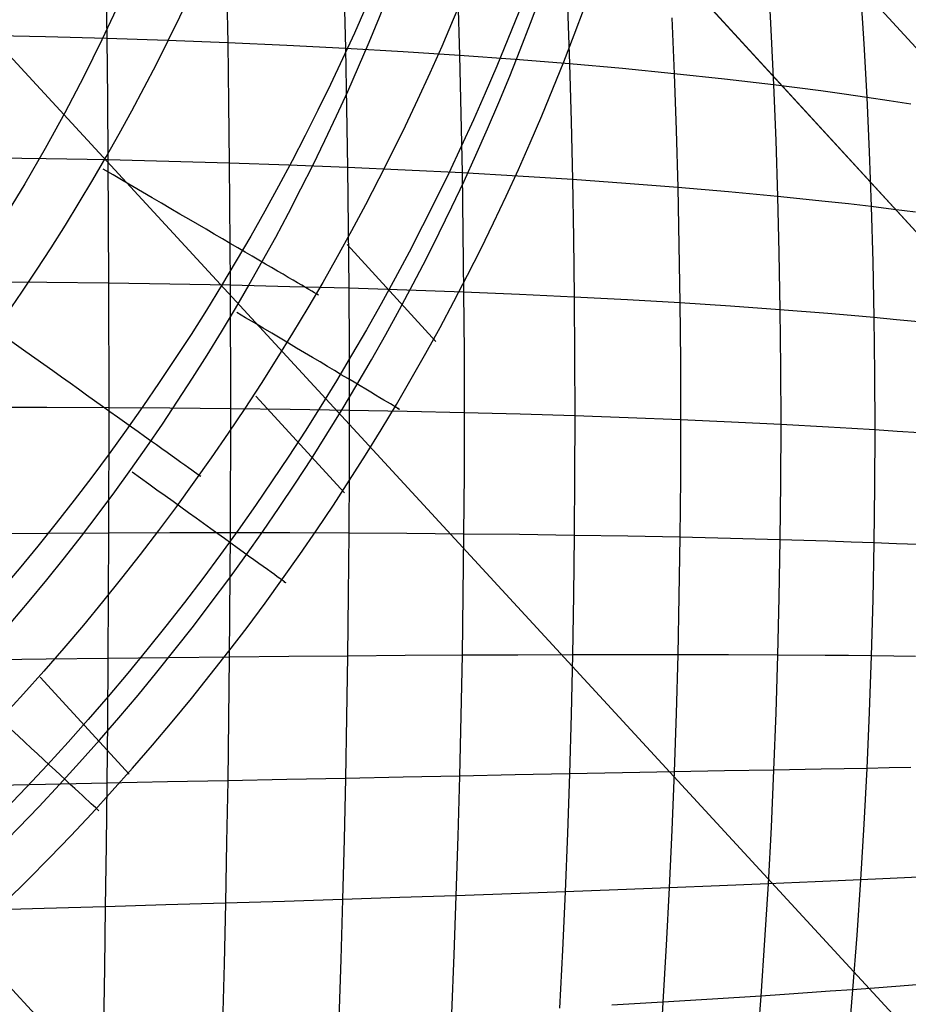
# Model space of a CAD drawing. Extents: x -274 to 274, y -220 to 276.
# Tile 73 of 164: x -197.39 to -193.87, y 218.27 to 222.17. Entities that reach past the tile are written whole.
import ezdxf

# ---------------------------------------------------------------- set-up
doc = ezdxf.new("R2010")
doc.units = 0
doc.layers.add('PREDEFINITO', color=7, linetype='CONTINUOUS')

msp = doc.modelspace()

# ---------------------------------------------------------------- linework, layer by layer
at = {"layer": 'PREDEFINITO'}
for p, q in [((-204.5227, 232.9913, 1), (-176.7791, 202.7145, 261.0055)), ((-188.1037, 215.0732, 672.9243), (-199.0157, 226.9816, 748.9079)), ((-197.3964, 225.9438, 1), (-169.7975, 195.8249, 259.6677)), ((-189.0225, 212.9055, 724.6361), (-197.7714, 222.4004, 722.6212)), ((-194.426, 222.3479, 752.7843), (-194.4142, 222.1331, 752.8506)), ((-197.0487, 222.3363, 753.2502), (-197.0459, 222.0992, 753.3151)), ((-196.571, 222.317, 753.229), (-196.5669, 222.0821, 753.2937)), ((-196.1056, 222.2919, 753.1901), (-196.1002, 222.0597, 753.2545)), ((-195.6547, 222.261, 753.1332), (-195.6482, 222.0318, 753.1971)), ((-194.0592, 222.2887, 752.6524), (-194.0459, 222.0785, 752.7182)), ((-196.9964, 222.2398, 5), (-197.0653, 222.0934, 5)), ((-195.221, 222.2243, 753.0578), (-195.2131, 221.9986, 753.1213)), ((-194.8067, 222.1816, 752.9638), (-194.7976, 221.9598, 753.0268)), ((-197.2892, 222.1058, 753.3192), (-197.5347, 222.1111, 753.319)), ((-197.0459, 222.0992, 753.3151), (-197.2892, 222.1058, 753.3192)), ((-194.4142, 222.1331, 752.8506), (-194.4039, 221.9155, 752.9131)), ((-197.0653, 222.0934, 5), (-197.1373, 221.9484, 5)), ((-196.8051, 222.0913, 753.3066), (-197.0459, 222.0992, 753.3151)), ((-197.0459, 222.0992, 753.3151), (-197.0436, 221.8597, 753.3761)), ((-196.5669, 222.0821, 753.2937), (-196.8051, 222.0913, 753.3066)), ((-196.3319, 222.0716, 753.2763), (-196.5669, 222.0821, 753.2937)), ((-196.5669, 222.0821, 753.2937), (-196.5635, 221.8448, 753.3544)), ((-196.1002, 222.0597, 753.2545), (-196.3319, 222.0716, 753.2763)), ((-194.0459, 222.0785, 752.7182), (-194.0344, 221.8657, 752.78)), ((-195.8722, 222.0464, 753.2281), (-196.1002, 222.0597, 753.2545)), ((-196.1002, 222.0597, 753.2545), (-196.0957, 221.825, 753.3149)), ((-195.6482, 222.0318, 753.1971), (-195.8722, 222.0464, 753.2281)), ((-195.4284, 222.0159, 753.1616), (-195.6482, 222.0318, 753.1971)), ((-195.6482, 222.0318, 753.1971), (-195.6426, 221.8002, 753.2572)), ((-195.2131, 221.9986, 753.1213), (-195.4284, 222.0159, 753.1616)), ((-195.0028, 221.9799, 753.0764), (-195.2131, 221.9986, 753.1213)), ((-195.2131, 221.9986, 753.1213), (-195.2065, 221.7704, 753.1809)), ((-194.7976, 221.9598, 753.0268), (-195.0028, 221.9799, 753.0764)), ((-194.5979, 221.9383, 752.9723), (-194.7976, 221.9598, 753.0268)), ((-194.7976, 221.9598, 753.0268), (-194.79, 221.7355, 753.0858)), ((-197.1373, 221.9484, 5), (-197.2123, 221.8051, 5)), ((-194.4039, 221.9155, 752.9131), (-194.5979, 221.9383, 752.9723)), ((-194.216, 221.8913, 752.849), (-194.4039, 221.9155, 752.9131)), ((-194.4039, 221.9155, 752.9131), (-194.3952, 221.6955, 752.9715)), ((-194.1244, 221.8786, 752.8151), (-194.216, 221.8913, 752.849)), ((-194.0344, 221.8657, 752.78), (-194.1244, 221.8786, 752.8151)), ((-197.0436, 221.8597, 753.3761), (-197.0416, 221.6179, 753.4331)), ((-196.5635, 221.8448, 753.3544), (-196.5607, 221.6053, 753.4112)), ((-193.9461, 221.8523, 752.7436), (-194.0344, 221.8657, 752.78)), ((-194.0344, 221.8657, 752.78), (-194.0248, 221.6504, 752.8378)), ((-193.8595, 221.8387, 752.7061), (-193.9461, 221.8523, 752.7436)), ((-197.2123, 221.8051, 5), (-197.2903, 221.6633, 5)), ((-196.0957, 221.825, 753.3149), (-196.092, 221.5882, 753.3714)), ((-195.6426, 221.8002, 753.2572), (-195.638, 221.5665, 753.3132)), ((-195.2065, 221.7704, 753.1809), (-195.2011, 221.5401, 753.2365)), ((-194.79, 221.7355, 753.0858), (-194.7837, 221.5091, 753.1408)), ((-194.3952, 221.6955, 752.9715), (-194.3882, 221.4734, 753.0259)), ((-197.2903, 221.6633, 5), (-197.3712, 221.5232, 5)), ((-194.0248, 221.6504, 752.8378), (-194.0168, 221.433, 752.8915)), ((-197.2859, 221.6226, 753.4375), (-197.5324, 221.6261, 753.4375)), ((-197.0416, 221.6179, 753.4331), (-197.2859, 221.6226, 753.4375)), ((-196.7998, 221.6122, 753.4244), (-197.0416, 221.6179, 753.4331)), ((-197.0416, 221.6179, 753.4331), (-197.0391, 221.1292, 753.5353)), ((-196.5607, 221.6053, 753.4112), (-196.7998, 221.6122, 753.4244)), ((-196.3247, 221.5973, 753.3936), (-196.5607, 221.6053, 753.4112)), ((-196.5607, 221.6053, 753.4112), (-196.5569, 221.1211, 753.5128)), ((-196.092, 221.5882, 753.3714), (-196.3247, 221.5973, 753.3936)), ((-195.863, 221.5779, 753.3446), (-196.092, 221.5882, 753.3714)), ((-196.092, 221.5882, 753.3714), (-196.0891, 221.3495, 753.4238)), ((-195.638, 221.5665, 753.3132), (-195.863, 221.5779, 753.3446)), ((-195.4173, 221.5539, 753.2772), (-195.638, 221.5665, 753.3132)), ((-195.638, 221.5665, 753.3132), (-195.6345, 221.3309, 753.3652)), ((-197.3712, 221.5232, 5), (-197.4551, 221.3848, 5)), ((-195.2011, 221.5401, 753.2365), (-195.4173, 221.5539, 753.2772)), ((-194.9898, 221.5252, 753.191), (-195.2011, 221.5401, 753.2365)), ((-195.2011, 221.5401, 753.2365), (-195.1969, 221.308, 753.288)), ((-194.7837, 221.5091, 753.1408), (-194.9898, 221.5252, 753.191)), ((-194.5831, 221.4919, 753.0858), (-194.7837, 221.5091, 753.1408)), ((-194.7837, 221.5091, 753.1408), (-194.7789, 221.2809, 753.1918)), ((-194.3882, 221.4734, 753.0259), (-194.5831, 221.4919, 753.0858)), ((-194.1993, 221.4538, 752.9612), (-194.3882, 221.4734, 753.0259)), ((-194.3882, 221.4734, 753.0259), (-194.3826, 221.2495, 753.0763)), ((-194.1073, 221.4436, 752.927), (-194.1993, 221.4538, 752.9612)), ((-194.0168, 221.433, 752.8915), (-194.1073, 221.4436, 752.927)), ((-190.8947, 211.2479, 727.1586), (-200.2818, 221.4356, 724.9967)), ((-193.9281, 221.4222, 752.8548), (-194.0168, 221.433, 752.8915)), ((-194.0168, 221.433, 752.8915), (-194.0107, 221.2138, 752.9412)), ((-193.841, 221.411, 752.8169), (-193.9281, 221.4222, 752.8548)), ((-196.0891, 221.3495, 753.4238), (-196.0871, 221.1093, 753.4722)), ((-195.6345, 221.3309, 753.3652), (-195.632, 221.0937, 753.4132)), ((-195.1969, 221.308, 753.288), (-195.1939, 221.0743, 753.3354)), ((-195.7415, 220.8991, 4.1384), (-196.0932, 221.2829, 0.8516)), ((-194.7789, 221.2809, 753.1918), (-194.7754, 221.0512, 753.2386)), ((-194.3826, 221.2495, 753.0763), (-194.3787, 221.0241, 753.1225)), ((-194.0107, 221.2138, 752.9412), (-194.0063, 220.9931, 752.9867)), ((-197.284, 221.1319, 753.5399), (-197.531, 221.1337, 753.5401)), ((-197.0391, 221.1292, 753.5353), (-197.284, 221.1319, 753.5399)), ((-196.7966, 221.1256, 753.5263), (-197.0391, 221.1292, 753.5353)), ((-197.0391, 221.1292, 753.5353), (-197.0382, 220.6355, 753.6213)), ((-196.5569, 221.1211, 753.5128), (-196.7966, 221.1256, 753.5263)), ((-196.3203, 221.1156, 753.4948), (-196.5569, 221.1211, 753.5128)), ((-196.5569, 221.1211, 753.5128), (-196.5557, 220.6318, 753.5981)), ((-196.0871, 221.1093, 753.4722), (-196.3203, 221.1156, 753.4948)), ((-195.8575, 221.102, 753.445), (-196.0871, 221.1093, 753.4722)), ((-196.0871, 221.1093, 753.4722), (-196.0859, 220.8678, 753.5165)), ((-195.632, 221.0937, 753.4132), (-195.8575, 221.102, 753.445)), ((-195.4107, 221.0845, 753.3767), (-195.632, 221.0937, 753.4132)), ((-195.632, 221.0937, 753.4132), (-195.6304, 220.8553, 753.457)), ((-195.1939, 221.0743, 753.3354), (-195.4107, 221.0845, 753.3767)), ((-194.9821, 221.0632, 753.2894), (-195.1939, 221.0743, 753.3354)), ((-195.1939, 221.0743, 753.3354), (-195.1921, 220.8394, 753.3787)), ((-194.7754, 221.0512, 753.2386), (-194.9821, 221.0632, 753.2894)), ((-194.5742, 221.0381, 753.183), (-194.7754, 221.0512, 753.2386)), ((-194.7754, 221.0512, 753.2386), (-194.7733, 220.8202, 753.2813)), ((-194.3787, 221.0241, 753.1225), (-194.5742, 221.0381, 753.183)), ((-194.1893, 221.0091, 753.0571), (-194.3787, 221.0241, 753.1225)), ((-194.3787, 221.0241, 753.1225), (-194.3763, 220.7974, 753.1645)), ((-194.097, 221.0012, 753.0225), (-194.1893, 221.0091, 753.0571)), ((-194.0063, 220.9931, 752.9867), (-194.097, 221.0012, 753.0225)), ((-193.9172, 220.9847, 752.9497), (-194.0063, 220.9931, 752.9867)), ((-194.0063, 220.9931, 752.9867), (-194.0036, 220.7711, 753.0281)), ((-193.8299, 220.9761, 752.9114), (-193.9172, 220.9847, 752.9497)), ((-196.0859, 220.8678, 753.5165), (-196.0855, 220.6254, 753.5567)), ((-195.6304, 220.8553, 753.457), (-195.6299, 220.6159, 753.4967)), ((-195.1921, 220.8394, 753.3787), (-195.1915, 220.6036, 753.4179)), ((-194.7733, 220.8202, 753.2813), (-194.7726, 220.5882, 753.3199)), ((-194.3763, 220.7974, 753.1645), (-194.3756, 220.5698, 753.2024)), ((-194.0036, 220.7711, 753.0281), (-194.0028, 220.5482, 753.0652)), ((-190.189, 210.482, 722.2606), (-199.5762, 220.6697, 720.0987)), ((-196.1038, 220.2982, 4.1359), (-196.4555, 220.6821, 0.8483)), ((-197.2833, 220.6363, 753.6261), (-197.5306, 220.6363, 753.6266)), ((-197.0382, 220.6355, 753.6213), (-197.2833, 220.6363, 753.6261)), ((-197.0382, 220.6355, 753.6213), (-197.0391, 220.1391, 753.6906)), ((-196.7956, 220.634, 753.6119), (-197.0382, 220.6355, 753.6213)), ((-196.5557, 220.6318, 753.5981), (-196.7956, 220.634, 753.6119)), ((-196.5557, 220.6318, 753.5981), (-196.5569, 220.14, 753.6666)), ((-196.3189, 220.629, 753.5797), (-196.5557, 220.6318, 753.5981)), ((-196.0855, 220.6254, 753.5567), (-196.3189, 220.629, 753.5797)), ((-196.0855, 220.6254, 753.5567), (-196.0859, 220.3823, 753.5926)), ((-195.8557, 220.621, 753.529), (-196.0855, 220.6254, 753.5567)), ((-195.6299, 220.6159, 753.4967), (-195.8557, 220.621, 753.529)), ((-195.6299, 220.6159, 753.4967), (-195.6304, 220.3759, 753.5322)), ((-195.4084, 220.6101, 753.4597), (-195.6299, 220.6159, 753.4967)), ((-195.1915, 220.6036, 753.4179), (-195.4084, 220.6101, 753.4597)), ((-195.1915, 220.6036, 753.4179), (-195.1921, 220.367, 753.4528)), ((-194.9795, 220.5963, 753.3713), (-195.1915, 220.6036, 753.4179)), ((-194.7726, 220.5882, 753.3199), (-194.9795, 220.5963, 753.3713)), ((-194.7726, 220.5882, 753.3199), (-194.7733, 220.3556, 753.3542)), ((-194.5712, 220.5794, 753.2636), (-194.7726, 220.5882, 753.3199)), ((-194.3756, 220.5698, 753.2024), (-194.5712, 220.5794, 753.2636)), ((-194.3756, 220.5698, 753.2024), (-194.3763, 220.3415, 753.236)), ((-194.186, 220.5594, 753.1363), (-194.3756, 220.5698, 753.2024)), ((-194.0936, 220.5539, 753.1014), (-194.186, 220.5594, 753.1363)), ((-194.0028, 220.5482, 753.0652), (-194.0936, 220.5539, 753.1014)), ((-194.0028, 220.5482, 753.0652), (-194.0036, 220.3246, 753.0981)), ((-193.9136, 220.5424, 753.0278), (-194.0028, 220.5482, 753.0652)), ((-193.8262, 220.5363, 752.9891), (-193.9136, 220.5424, 753.0278)), ((-196.0859, 220.3823, 753.5926), (-196.0871, 220.1388, 753.6244)), ((-195.6304, 220.3759, 753.5322), (-195.6319, 220.1355, 753.5634)), ((-195.1921, 220.367, 753.4528), (-195.1939, 220.1302, 753.4835)), ((-194.7733, 220.3556, 753.3542), (-194.7753, 220.1226, 753.3842)), ((-194.3763, 220.3415, 753.236), (-194.3787, 220.1128, 753.2654)), ((-194.0036, 220.3246, 753.0981), (-194.0062, 220.1007, 753.1266)), ((-197.284, 220.138, 753.6958), (-197.531, 220.1363, 753.6965)), ((-197.0391, 220.1391, 753.6906), (-197.284, 220.138, 753.6958)), ((-197.0391, 220.1391, 753.6906), (-197.0416, 219.6426, 753.7429)), ((-196.7966, 220.1398, 753.6809), (-197.0391, 220.1391, 753.6906)), ((-196.5569, 220.14, 753.6666), (-196.7966, 220.1398, 753.6809)), ((-196.5569, 220.14, 753.6666), (-196.5607, 219.6479, 753.7181)), ((-196.3203, 220.1397, 753.6478), (-196.5569, 220.14, 753.6666)), ((-196.0871, 220.1388, 753.6244), (-196.3203, 220.1397, 753.6478)), ((-196.0871, 220.1388, 753.6244), (-196.0891, 219.8953, 753.6518)), ((-195.8575, 220.1374, 753.5962), (-196.0871, 220.1388, 753.6244)), ((-195.6319, 220.1355, 753.5634), (-195.8575, 220.1374, 753.5962)), ((-195.6319, 220.1355, 753.5634), (-195.6345, 219.8951, 753.5903)), ((-195.4106, 220.1331, 753.5258), (-195.6319, 220.1355, 753.5634)), ((-195.1939, 220.1302, 753.4835), (-195.4106, 220.1331, 753.5258)), ((-195.1939, 220.1302, 753.4835), (-195.1969, 219.8932, 753.5098)), ((-194.982, 220.1266, 753.4363), (-195.1939, 220.1302, 753.4835)), ((-194.7753, 220.1226, 753.3842), (-194.982, 220.1266, 753.4363)), ((-194.7753, 220.1226, 753.3842), (-194.7788, 219.8895, 753.4099)), ((-194.5741, 220.118, 753.3273), (-194.7753, 220.1226, 753.3842)), ((-194.3787, 220.1128, 753.2654), (-194.5741, 220.118, 753.3273)), ((-194.3787, 220.1128, 753.2654), (-194.3826, 219.884, 753.2904)), ((-194.1893, 220.107, 753.1985), (-194.3787, 220.1128, 753.2654)), ((-194.0969, 220.1039, 753.1632), (-194.1893, 220.107, 753.1985)), ((-194.0062, 220.1007, 753.1266), (-194.0969, 220.1039, 753.1632)), ((-194.0062, 220.1007, 753.1266), (-194.0106, 219.8766, 753.1508)), ((-193.9172, 220.0973, 753.0888), (-194.0062, 220.1007, 753.1266)), ((-193.8298, 220.0937, 753.0497), (-193.9172, 220.0973, 753.0888)), ((-196.0891, 219.8953, 753.6518), (-196.092, 219.652, 753.6749)), ((-195.6345, 219.8951, 753.5903), (-195.638, 219.6549, 753.6129)), ((-195.1969, 219.8932, 753.5098), (-195.2011, 219.6564, 753.5318)), ((-194.7788, 219.8895, 753.4099), (-194.7836, 219.6566, 753.4312)), ((-194.3826, 219.884, 753.2904), (-194.3881, 219.6554, 753.311)), ((-194.0106, 219.8766, 753.1508), (-194.0167, 219.6527, 753.1706)), ((-196.5607, 219.6479, 753.7181), (-196.7998, 219.6454, 753.7328)), ((-196.5607, 219.6479, 753.7181), (-196.5635, 219.4025, 753.7373)), ((-196.3246, 219.6501, 753.6988), (-196.5607, 219.6479, 753.7181)), ((-196.092, 219.652, 753.6749), (-196.3246, 219.6501, 753.6988)), ((-196.092, 219.652, 753.6749), (-196.0957, 219.4093, 753.6936)), ((-195.863, 219.6536, 753.6463), (-196.092, 219.652, 753.6749)), ((-195.638, 219.6549, 753.6129), (-195.863, 219.6536, 753.6463)), ((-195.638, 219.6549, 753.6129), (-195.6425, 219.4152, 753.6311)), ((-195.4172, 219.6558, 753.5748), (-195.638, 219.6549, 753.6129)), ((-195.2011, 219.6564, 753.5318), (-195.4172, 219.6558, 753.5748)), ((-195.2011, 219.6564, 753.5318), (-195.2065, 219.4202, 753.5494)), ((-194.9898, 219.6567, 753.484), (-195.2011, 219.6564, 753.5318)), ((-194.7836, 219.6566, 753.4312), (-194.9898, 219.6567, 753.484)), ((-194.7836, 219.6566, 753.4312), (-194.7899, 219.4243, 753.4482)), ((-194.583, 219.6562, 753.3736), (-194.7836, 219.6566, 753.4312)), ((-194.3881, 219.6554, 753.311), (-194.583, 219.6562, 753.3736)), ((-194.3881, 219.6554, 753.311), (-194.3951, 219.4273, 753.3271)), ((-194.1992, 219.6543, 753.2433), (-194.3881, 219.6554, 753.311)), ((-194.1072, 219.6536, 753.2076), (-194.1992, 219.6543, 753.2433)), ((-194.0167, 219.6527, 753.1706), (-194.1072, 219.6536, 753.2076)), ((-194.0167, 219.6527, 753.1706), (-194.0246, 219.4294, 753.186)), ((-193.928, 219.6518, 753.1324), (-194.0167, 219.6527, 753.1706)), ((-193.8409, 219.6508, 753.0929), (-193.928, 219.6518, 753.1324)), ((-197.2859, 219.6395, 753.7484), (-197.5324, 219.6361, 753.7495)), ((-197.0416, 219.6426, 753.7429), (-197.2859, 219.6395, 753.7484)), ((-197.0416, 219.6426, 753.7429), (-197.0435, 219.395, 753.7625)), ((-196.7998, 219.6454, 753.7328), (-197.0416, 219.6426, 753.7429)), ((-196.9579, 219.1841, 4.133), (-197.3097, 219.5682, 0.8443)), ((-195.6425, 219.4152, 753.6311), (-195.6481, 219.1763, 753.6449)), ((-195.2065, 219.4202, 753.5494), (-195.2131, 219.1848, 753.5625)), ((-194.7899, 219.4243, 753.4482), (-194.7975, 219.1927, 753.4606)), ((-194.3951, 219.4273, 753.3271), (-194.4038, 219.2001, 753.3388)), ((-194.0246, 219.4294, 753.186), (-194.0343, 219.2067, 753.1969)), ((-197.0435, 219.395, 753.7625), (-197.0459, 219.1482, 753.7777)), ((-196.5635, 219.4025, 753.7373), (-196.5669, 219.158, 753.7521)), ((-196.0957, 219.4093, 753.6936), (-196.1002, 219.1673, 753.708)), ((-195.4283, 219.1806, 753.6061), (-195.6481, 219.1763, 753.6449)), ((-195.2131, 219.1848, 753.5625), (-195.4283, 219.1806, 753.6061)), ((-195.2131, 219.1848, 753.5625), (-195.2209, 218.9504, 753.5711)), ((-195.0027, 219.1888, 753.514), (-195.2131, 219.1848, 753.5625)), ((-194.7975, 219.1927, 753.4606), (-195.0027, 219.1888, 753.514)), ((-194.7975, 219.1927, 753.4606), (-194.8065, 218.9622, 753.4685)), ((-194.5978, 219.1965, 753.4022), (-194.7975, 219.1927, 753.4606)), ((-194.4038, 219.2001, 753.3388), (-194.5978, 219.1965, 753.4022)), ((-194.4038, 219.2001, 753.3388), (-194.414, 218.9738, 753.346)), ((-194.2159, 219.2035, 753.2704), (-194.4038, 219.2001, 753.3388)), ((-194.1243, 219.2051, 753.2343), (-194.2159, 219.2035, 753.2704)), ((-194.0343, 219.2067, 753.1969), (-194.1243, 219.2051, 753.2343)), ((-194.0343, 219.2067, 753.1969), (-194.0458, 218.9852, 753.2032)), ((-193.946, 219.2083, 753.1582), (-194.0343, 219.2067, 753.1969)), ((-193.8594, 219.2098, 753.1182), (-193.946, 219.2083, 753.1582)), ((-197.2892, 219.1432, 753.7837), (-197.5347, 219.1381, 753.7851)), ((-197.0459, 219.1482, 753.7777), (-197.2892, 219.1432, 753.7837)), ((-197.0459, 219.1482, 753.7777), (-197.0487, 218.9026, 753.7885)), ((-196.805, 219.1531, 753.7672), (-197.0459, 219.1482, 753.7777)), ((-196.5669, 219.158, 753.7521), (-196.805, 219.1531, 753.7672)), ((-196.5669, 219.158, 753.7521), (-196.571, 218.9146, 753.7625)), ((-196.3319, 219.1627, 753.7324), (-196.5669, 219.158, 753.7521)), ((-196.1002, 219.1673, 753.708), (-196.3319, 219.1627, 753.7324)), ((-196.1002, 219.1673, 753.708), (-196.1055, 218.9266, 753.7178)), ((-195.8722, 219.1719, 753.6788), (-196.1002, 219.1673, 753.708)), ((-195.6481, 219.1763, 753.6449), (-195.8722, 219.1719, 753.6788)), ((-195.6481, 219.1763, 753.6449), (-195.6547, 218.9385, 753.6541)), ((-194.0458, 218.9852, 753.2032), (-194.059, 218.765, 753.2049)), ((-195.2209, 218.9504, 753.5711), (-195.2299, 218.7175, 753.5752)), ((-194.8065, 218.9622, 753.4685), (-194.817, 218.7331, 753.4719)), ((-194.414, 218.9738, 753.346), (-194.4259, 218.749, 753.3485)), ((-196.571, 218.9146, 753.7625), (-196.5757, 218.6726, 753.7683)), ((-196.1055, 218.9266, 753.7178), (-196.1117, 218.6872, 753.7231)), ((-195.6547, 218.9385, 753.6541), (-195.6623, 218.7022, 753.6588)), ((-197.0487, 218.9026, 753.7885), (-197.0519, 218.6585, 753.7948)), ((-194.2393, 218.757, 753.2793), (-194.4259, 218.749, 753.3485)), ((-194.1483, 218.761, 753.2427), (-194.2393, 218.757, 753.2793)), ((-194.059, 218.765, 753.2049), (-194.1483, 218.761, 753.2427)), ((-194.059, 218.765, 753.2049), (-194.074, 218.5464, 753.2019)), ((-193.9713, 218.769, 753.1657), (-194.059, 218.765, 753.2049)), ((-193.8854, 218.773, 753.1253), (-193.9713, 218.769, 753.1657)), ((-193.8012, 218.777, 753.0836), (-193.8854, 218.773, 753.1253)), ((-195.2299, 218.7175, 753.5752), (-195.4438, 218.7098, 753.6195)), ((-195.2299, 218.7175, 753.5752), (-195.2402, 218.4862, 753.5747)), ((-195.0209, 218.7253, 753.526), (-195.2299, 218.7175, 753.5752)), ((-194.817, 218.7331, 753.4719), (-195.0209, 218.7253, 753.526)), ((-194.817, 218.7331, 753.4719), (-194.8288, 218.5057, 753.4706)), ((-194.6185, 218.741, 753.4127), (-194.817, 218.7331, 753.4719)), ((-194.4259, 218.749, 753.3485), (-194.6185, 218.741, 753.4127)), ((-194.4259, 218.749, 753.3485), (-194.4393, 218.5258, 753.3465)), ((-196.5757, 218.6726, 753.7683), (-196.8124, 218.6655, 753.7839)), ((-196.5757, 218.6726, 753.7683), (-196.5811, 218.4324, 753.7696)), ((-196.342, 218.6798, 753.748), (-196.5757, 218.6726, 753.7683)), ((-196.1117, 218.6872, 753.7231), (-196.342, 218.6798, 753.748)), ((-196.1117, 218.6872, 753.7231), (-196.1187, 218.4495, 753.7238)), ((-195.885, 218.6946, 753.6934), (-196.1117, 218.6872, 753.7231)), ((-195.6623, 218.7022, 753.6588), (-195.885, 218.6946, 753.6934)), ((-195.6623, 218.7022, 753.6588), (-195.6709, 218.4675, 753.6589)), ((-195.4438, 218.7098, 753.6195), (-195.6623, 218.7022, 753.6588)), ((-197.2939, 218.6516, 753.8012), (-197.538, 218.6448, 753.803)), ((-197.0519, 218.6585, 753.7948), (-197.2939, 218.6516, 753.8012)), ((-197.0519, 218.6585, 753.7948), (-197.0556, 218.4161, 753.7966)), ((-196.8124, 218.6655, 753.7839), (-197.0519, 218.6585, 753.7948)), ((-194.4393, 218.5258, 753.3465), (-194.4544, 218.3045, 753.3397)), ((-194.074, 218.5464, 753.2019), (-194.0909, 218.3298, 753.1942)), ((-195.2402, 218.4862, 753.5747), (-195.2517, 218.257, 753.5695)), ((-194.8288, 218.5057, 753.4706), (-194.8421, 218.2802, 753.4647)), ((-196.1187, 218.4495, 753.7238), (-196.1265, 218.2139, 753.7199)), ((-195.6709, 218.4675, 753.6589), (-195.6806, 218.2348, 753.6544)), ((-197.0556, 218.4161, 753.7966), (-197.0597, 218.1757, 753.7937)), ((-196.5811, 218.4324, 753.7696), (-196.587, 218.1942, 753.7662)), ((-194.1793, 218.3234, 753.2325), (-194.2694, 218.317, 753.2695)), ((-194.0909, 218.3298, 753.1942), (-194.1793, 218.3234, 753.2325)), ((-194.0909, 218.3298, 753.1942), (-194.1095, 218.1154, 753.1818)), ((-194.004, 218.3362, 753.1546), (-194.0909, 218.3298, 753.1942)), ((-193.9189, 218.3427, 753.1137), (-194.004, 218.3362, 753.1546)), ((-193.8356, 218.3493, 753.0715), (-193.9189, 218.3427, 753.1137)), ((-194.6454, 218.2922, 753.4047), (-194.8421, 218.2802, 753.4647)), ((-194.4544, 218.3045, 753.3397), (-194.6454, 218.2922, 753.4047)), ((-194.4544, 218.3045, 753.3397), (-194.4711, 218.0855, 753.3282)), ((-194.3611, 218.3107, 753.3053), (-194.4544, 218.3045, 753.3397)), ((-194.2694, 218.317, 753.2695), (-194.3611, 218.3107, 753.3053)), ((-194.8421, 218.2802, 753.4647), (-195.0443, 218.2685, 753.5196)), ((-194.8421, 218.2802, 753.4647), (-194.8568, 218.057, 753.454))]:
    msp.add_line(p, q, dxfattribs=at)
at = {"layer": 'PREDEFINITO', "extrusion": (-0.140503, 0.153332, 0.978135)}
msp.add_circle((-1.9195, -134.262, 795.2989), 7, dxfattribs=at)
at = {"layer": 'PREDEFINITO', "extrusion": (-0.011051, 0.01206, -0.999866)}
msp.add_arc((204.4815, 225.8689, 3.9841), 9.564, 47.87882, 227.11257, dxfattribs=at)
at = {"layer": 'PREDEFINITO', "extrusion": (-1.69153e-16, -9.21748e-17, -1)}
msp.add_arc((204.3399, 225.7094, -2.5), 9.5877, 48.02367, 226.97579, dxfattribs=at)
at = {"layer": 'PREDEFINITO', "extrusion": (-0.004187, 0.004272, -0.999982)}
msp.add_arc((204.5265, 225.931, 1.5265), 9.2802, 47.94883, 227.04905, dxfattribs=at)
at = {"layer": 'PREDEFINITO', "extrusion": (0.008284, -0.009039, 0.999925)}
msp.add_arc((-204.1676, 225.5311, 0.5202), 9.5697, 312.91901, 132.08532, dxfattribs=at)
at = {"layer": 'PREDEFINITO', "extrusion": (0.002889, -0.003384, 0.99999)}
msp.add_arc((-204.1293, 225.4947, 3.4258), 9.357, 312.96915, 132.03142, dxfattribs=at)
at = {"layer": 'PREDEFINITO', "extrusion": (1.90181e-16, -5.08041e-16, -1)}
msp.add_arc((204.1457, 225.5114, -5), 8.8283, 48.00775, 226.99221, dxfattribs=at)
at = {"layer": 'PREDEFINITO'}
msp.add_arc((-204.4912, 225.893), 8.5751, 313.00243, 131.99865, dxfattribs=at)
at = {"layer": 'PREDEFINITO', "extrusion": (0.504769, 0.863255, 2.25948e-05)}
msp.add_arc((281.9612, 0.9979, 91.8114), 1, 188.6047, 270.0004, dxfattribs=at)
at = {"layer": 'PREDEFINITO', "extrusion": (-0.511719, -0.859153, -1.78542e-05)}
msp.add_arc((-281.9469, 4.2484, -89.3161), 0.75, 351.375, 89.9996, dxfattribs=at)
at = {"layer": 'PREDEFINITO', "extrusion": (0.581232, 0.813738, -2.38436e-05)}
msp.add_arc((289.1113, 1.0015, 65.0047), 1, 188.8062, 269.9996, dxfattribs=at)
at = {"layer": 'PREDEFINITO', "extrusion": (-0.584533, -0.81137, 1.75701e-05)}
msp.add_arc((-288.616, 4.2511, -63.689), 0.75, 351.1859, 90.0003, dxfattribs=at)
at = {"layer": 'PREDEFINITO', "extrusion": (-0.680371, -0.732868, -1.29205e-05)}
msp.add_arc((-294.2095, 4.2497, -26.4405), 0.75, 351.028, 89.9997, dxfattribs=at)

doc.saveas('drawing.dxf')
